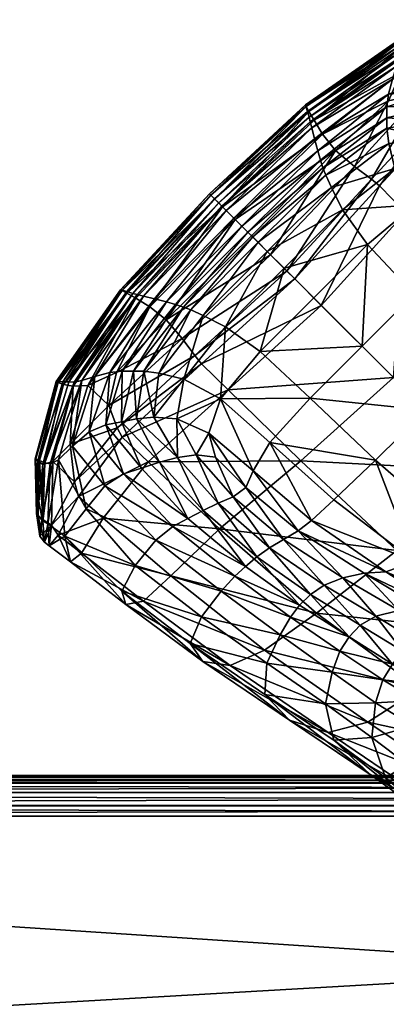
# Model space of a CAD drawing. Header units: millimetres. Extents: x -1220 to 1220, y -575 to 575.
# Tile 47 of 144: x -1038 to -1014, y 510 to 575. Entities that reach past the tile are written whole.
import ezdxf

# ---------------------------------------------------------------- set-up
doc = ezdxf.new("R2010")
doc.units = ezdxf.units.MM
doc.layers.get('0').update_dxf_attribs({"true_color": 0x5890e1})

msp = doc.modelspace()

# ---------------------------------------------------------------- meshes
at = {"color": 196, "true_color": 0x390888}
mesh = msp.add_polyface(dxfattribs=at)
corners = [(-1013.9, 569.558, -0.063), (-1013.06, 571.453, -0.063), (-1018.248, 567.356, -0.063), (-1018.811, 568.275, 0.063), (-1013.011, 572.421, 0.063), (-1008.198, 574.917, 3.95), (-1013.313, 573.524, 3.95), (-1013.255, 573.395, 1.569), (-1008.205, 574.885, 6.337), (-1013.319, 573.427, 6.332), (-1013.282, 572.341, 7.983), (-1019.06, 568.179, 7.963), (-1019.14, 568.479, 7.837), (-1013.284, 572.687, 7.85), (-1013.376, 571.844, 7.985), (-1018.956, 567.765, 7.963), (-1019.381, 569.288, 3.95), (-1019.324, 569.182, 1.569), (-1019.349, 569.182, 6.33), (-1014.008, 568.434, 8.035), (-1010.657, 569.221, 8.146), (-1010.858, 568.229, 8.234), (-1007.876, 573.924, 8.046), (-1007.948, 574.271, 7.891), (-1016.15, 565.222, -0.063), (-1011.721, 570.069, -0.063), (-1009.17, 572.614, -0.063), (-1013.115, 573.048, 0.44), (-1019.151, 568.864, 0.44), (-1008.09, 574.63, 7.486), (-1013.303, 573.099, 7.466), (-1008.076, 574.754, 1.569), (-1019.252, 568.863, 7.459), (-1013.643, 570.98, 7.977), (-1018.773, 567.041, 7.963), (-1013.91, 570.003, 7.975), (-1009.04, 572.458, 8.019), (-1009.993, 571.346, 8), (-1014.004, 569.171, 7.999), (-1010.451, 570.264, 8.055), (-1018.567, 566.253, 7.967)]
mesh.append_faces([[corners[k] for k in face] for face in [(0, 1, 2), (3, 2, 1), (1, 4, 3), (5, 6, 7), (8, 9, 6), (10, 11, 12), (12, 13, 10), (11, 10, 14), (14, 15, 11), (6, 16, 17), (17, 7, 6), (16, 6, 9), (9, 18, 16), (19, 20, 21), (14, 10, 22), (10, 13, 23), (24, 25, 0), (4, 1, 26), (1, 0, 25), (27, 28, 3), (3, 4, 27), (28, 27, 7), (7, 17, 28), (29, 30, 9), (23, 13, 30), (31, 7, 27), (32, 30, 13), (13, 12, 32), (30, 32, 18), (18, 9, 30), (33, 34, 15), (15, 14, 33), (34, 33, 35), (36, 33, 14), (37, 35, 33), (38, 39, 20), (20, 19, 38), (39, 38, 35), (35, 37, 39), (40, 35, 38)]], dxfattribs={"vtx2": -1, "color": 196})
mesh = msp.add_polyface(dxfattribs=at)
corners = [(-1018.248, 567.356, -0.063), (-1017.387, 566.281, -0.063), (-1013.9, 569.558, -0.063), (-1014.006, 567.743, 8.069), (-1018.045, 564.642, 8.013), (-1018.231, 565.14, 7.996), (-1014.008, 568.434, 8.035), (-1013.872, 566.748, 8.104), (-1017.668, 563.826, 8.038), (-1022.51, 560.214, 8.012), (-1010.858, 568.229, 8.234), (-1010.958, 567.079, 8.301), (-1021.899, 559.604, 8.037), (-1016.928, 562.367, 8.076), (-1013.478, 565.099, 8.14), (-1012.17, 562.696, 8.188), (-1015.287, 560.08, 8.139), (-1020.795, 558.5, 8.076), (-1018.831, 556.536, 8.139), (-1012.207, 556.784, 8.236), (-1015.643, 553.348, 8.236), (-1010.861, 565.562, 8.329), (-1014.492, 563.935, -0.063), (-1020.089, 557.794, -0.063), (-1018.335, 556.04, 0.082), (-1012.77, 562.183, 0.082), (-1009.635, 569.176, -0.063), (-1010.264, 569.511, -0.063), (-1015.023, 564.375, -0.063), (-1020.61, 558.315, -0.063), (-1016.15, 565.222, -0.063), (-1021.677, 559.381, -0.063), (-1011.721, 570.069, -0.063), (-1013.91, 570.003, 7.975), (-1018.567, 566.253, 7.967), (-1018.773, 567.041, 7.963), (-1013.571, 551.276, 0.516), (-1008.07, 557.399, 0.516), (-1018.395, 565.648, 7.979), (-1014.004, 569.171, 7.999)]
mesh.append_faces([[corners[k] for k in face] for face in [(0, 1, 2), (3, 4, 5), (5, 6, 3), (4, 3, 7), (7, 8, 4), (9, 4, 8), (10, 3, 6), (3, 10, 11), (11, 7, 3), (12, 8, 13), (14, 13, 8), (8, 7, 14), (13, 14, 15), (15, 16, 13), (17, 13, 16), (16, 18, 17), (19, 16, 15), (16, 19, 20), (20, 18, 16), (15, 14, 21), (11, 21, 14), (14, 7, 11), (22, 23, 24), (24, 25, 22), (26, 22, 25), (22, 26, 27), (27, 28, 22), (23, 22, 28), (28, 29, 23), (2, 1, 30), (31, 30, 1), (29, 28, 30), (32, 30, 28), (28, 27, 32), (33, 34, 35), (36, 37, 25), (25, 24, 36), (38, 39, 6), (6, 5, 38), (39, 38, 34)]], dxfattribs={"vtx2": -1, "color": 196})
mesh = msp.add_polyface(dxfattribs=at)
corners = [(-1024.018, 561.723, -0.063), (-1029.651, 555.953, -0.063), (-1028.576, 555.092, -0.063), (-1022.932, 560.636, -0.063), (-1024.855, 562.56, 0.063), (-1030.57, 556.515, 0.063), (-1030.474, 556.764, 7.963), (-1030.775, 556.844, 7.837), (-1025.106, 562.811, 7.837), (-1024.894, 562.599, 7.963), (-1030.06, 556.661, 7.963), (-1024.61, 562.315, 7.963), (-1031.583, 557.086, 3.95), (-1031.477, 557.029, 1.569), (-1025.619, 563.323, 1.569), (-1025.704, 563.409, 3.95), (-1031.477, 557.054, 6.33), (-1025.625, 563.33, 6.33), (-1035.723, 551.024, 6.332), (-1035.819, 551.018, 3.95), (-1026.937, 555.75, 8.013), (-1027.436, 555.935, 7.996), (-1022.861, 560.566, 7.995), (-1022.51, 560.214, 8.012), (-1026.122, 555.372, 8.038), (-1024.662, 554.633, 8.076), (-1021.899, 559.604, 8.037), (-1027.517, 553.855, -0.063), (-1026.67, 552.728, -0.063), (-1020.61, 558.315, -0.063), (-1021.677, 559.381, -0.063), (-1031.159, 556.856, 0.44), (-1025.362, 563.067, 0.44), (-1031.158, 556.957, 7.459), (-1035.394, 551.008, 7.466), (-1025.387, 563.092, 7.459), (-1029.336, 556.478, 7.963), (-1024.111, 561.815, 7.963), (-1028.548, 556.272, 7.967), (-1023.576, 561.281, 7.966), (-1027.944, 556.1, 7.979), (-1023.188, 560.893, 7.978), (-1019.381, 569.288, 3.95)]
mesh.append_faces([[corners[k] for k in face] for face in [(0, 1, 2), (2, 3, 0), (1, 0, 4), (4, 5, 1), (6, 7, 8), (8, 9, 6), (10, 6, 9), (9, 11, 10), (12, 13, 14), (14, 15, 12), (16, 12, 15), (15, 17, 16), (12, 16, 18), (13, 12, 19), (20, 21, 22), (22, 23, 20), (24, 20, 23), (25, 24, 26), (27, 28, 29), (2, 27, 30), (30, 3, 2), (31, 5, 4), (4, 32, 31), (13, 31, 32), (32, 14, 13), (16, 33, 34), (33, 16, 17), (17, 35, 33), (7, 33, 35), (35, 8, 7), (36, 10, 11), (11, 37, 36), (38, 36, 37), (37, 39, 38), (40, 38, 39), (39, 41, 40), (21, 40, 41), (41, 22, 21), (42, 15, 14)]], dxfattribs={"vtx2": -1, "color": 196})
mesh = msp.add_polyface(dxfattribs=at)
corners = [(-1022.51, 560.214, 8.012), (-1021.899, 559.604, 8.037), (-1026.122, 555.372, 8.038), (-1020.795, 558.5, 8.076), (-1024.662, 554.633, 8.076), (-1022.375, 552.992, 8.139), (-1018.831, 556.536, 8.139), (-1018.335, 556.04, 0.082), (-1020.089, 557.794, -0.063), (-1026.231, 552.197, -0.063), (-1020.61, 558.315, -0.063), (-1026.67, 552.728, -0.063), (-1021.677, 559.381, -0.063), (-1027.517, 553.855, -0.063), (-1018.248, 567.356, -0.063), (-1018.811, 568.275, 0.063), (-1024.855, 562.56, 0.063), (-1024.018, 561.723, -0.063), (-1017.387, 566.281, -0.063), (-1022.932, 560.636, -0.063), (-1019.06, 568.179, 7.963), (-1024.894, 562.599, 7.963), (-1025.106, 562.811, 7.837), (-1019.14, 568.479, 7.837), (-1018.956, 567.765, 7.963), (-1024.61, 562.315, 7.963), (-1025.619, 563.323, 1.569), (-1019.324, 569.182, 1.569), (-1019.381, 569.288, 3.95), (-1025.704, 563.409, 3.95), (-1019.349, 569.182, 6.33), (-1025.625, 563.33, 6.33), (-1018.045, 564.642, 8.013), (-1022.861, 560.566, 7.995), (-1018.231, 565.14, 7.996), (-1017.668, 563.826, 8.038), (-1016.928, 562.367, 8.076), (-1016.15, 565.222, -0.063), (-1019.151, 568.864, 0.44), (-1025.362, 563.067, 0.44), (-1025.387, 563.092, 7.459), (-1019.252, 568.863, 7.459), (-1018.773, 567.041, 7.963), (-1024.111, 561.815, 7.963), (-1018.567, 566.253, 7.967), (-1023.576, 561.281, 7.966), (-1023.188, 560.893, 7.978), (-1018.395, 565.648, 7.979)]
mesh.append_faces([[corners[k] for k in face] for face in [(0, 1, 2), (1, 3, 4), (5, 4, 3), (3, 6, 5), (7, 8, 9), (8, 10, 11), (10, 12, 13), (14, 15, 16), (16, 17, 14), (18, 14, 17), (17, 19, 18), (20, 21, 22), (22, 23, 20), (21, 20, 24), (24, 25, 21), (26, 27, 28), (29, 28, 30), (30, 31, 29), (32, 0, 33), (33, 34, 32), (35, 1, 0), (36, 3, 1), (18, 19, 12), (37, 12, 10), (38, 39, 16), (16, 15, 38), (39, 38, 27), (27, 26, 39), (40, 41, 23), (23, 22, 40), (41, 40, 31), (31, 30, 41), (42, 43, 25), (25, 24, 42), (43, 42, 44), (44, 45, 43), (46, 47, 34), (34, 33, 46), (47, 46, 45), (45, 44, 47)]], dxfattribs={"vtx2": -1, "color": 196})
mesh = msp.add_polyface(dxfattribs=at)
corners = [(-1026.594, 546.176, 8.621), (-1024.147, 543.404, 8.993), (-1025.141, 542.991, 9.404), (-1027.833, 546.008, 8.708), (-1025.314, 546.014, 8.48), (-1023.321, 544.021, 8.538), (-1020.818, 540.584, 9.821), (-1022.834, 545.126, 8.327), (-1018.984, 541.836, 8.76), (-1019.863, 541.158, 9.027), (-1025.751, 547.609, 8.333), (-1024.991, 549.874, 8.188), (-1021.736, 546.997, 8.259), (-1017.509, 543.201, 8.748), (-1026.136, 542.497, 9.489), (-1024.662, 554.633, 8.076), (-1022.375, 552.992, 8.139), (-1027.394, 551.183, 8.14), (-1026.122, 555.372, 8.038), (-1009.434, 541.199, 9.949), (-1014.768, 545.834, 8.721), (-1011.422, 549.126, 8.704), (-1012.188, 539.137, 10.05), (-1019.08, 549.912, 8.236), (-1015.643, 553.348, 8.236), (-1018.831, 556.536, 8.139), (-1027.857, 548.566, 8.329), (-1026.231, 552.197, -0.063), (-1024.479, 550.475, 0.082), (-1018.335, 556.04, 0.082), (-1026.67, 552.728, -0.063), (-1020.089, 557.794, -0.063), (-1019.694, 545.775, 0.516), (-1029.755, 545.719, 0.082), (-1025.052, 541.284, 0.516), (-1013.352, 539.853, 2.078), (-1007.432, 545.137, 2.036), (-1013.571, 551.276, 0.516), (-1012.207, 556.784, 8.236)]
mesh.append_faces([[corners[k] for k in face] for face in [(0, 1, 2), (2, 3, 0), (1, 0, 4), (4, 5, 1), (6, 1, 5), (7, 8, 9), (9, 5, 7), (10, 7, 5), (5, 4, 10), (7, 10, 11), (11, 12, 7), (8, 7, 12), (12, 13, 8), (3, 2, 14), (15, 16, 11), (11, 17, 15), (18, 15, 17), (19, 20, 21), (22, 13, 20), (23, 12, 11), (11, 16, 23), (24, 23, 16), (16, 25, 24), (23, 24, 21), (21, 20, 23), (12, 23, 20), (20, 13, 12), (26, 17, 11), (11, 10, 26), (0, 26, 10), (10, 4, 0), (27, 28, 29), (30, 27, 31), (32, 28, 33), (33, 34, 32), (32, 35, 36), (36, 37, 32), (28, 32, 37), (37, 29, 28), (21, 24, 38)]], dxfattribs={"vtx2": -1, "color": 196})
mesh = msp.add_polyface(dxfattribs=at)
corners = [(-1029.651, 555.953, -0.063), (-1033.748, 550.764, -0.063), (-1031.853, 551.605, -0.063), (-1030.57, 556.515, 0.063), (-1034.716, 550.716, 0.063), (-1035.69, 550.96, 1.569), (-1035.819, 551.018, 3.95), (-1037.212, 545.903, 3.95), (-1037.18, 545.91, 6.337), (-1035.723, 551.024, 6.332), (-1030.474, 556.764, 7.963), (-1030.06, 556.661, 7.963), (-1034.14, 551.081, 7.985), (-1034.636, 550.987, 7.983), (-1030.775, 556.844, 7.837), (-1034.982, 550.989, 7.85), (-1031.583, 557.086, 3.95), (-1031.477, 557.029, 1.569), (-1036.566, 545.653, 7.891), (-1036.22, 545.58, 8.046), (-1034.909, 546.875, -0.063), (-1036.058, 545.737, 0.063), (-1031.806, 547.969, -0.063), (-1032.364, 549.426, -0.063), (-1031.159, 556.856, 0.44), (-1035.343, 550.82, 0.44), (-1035.394, 551.008, 7.466), (-1036.925, 545.795, 7.486), (-1036.718, 545.549, 0.44), (-1037.049, 545.781, 1.569), (-1031.158, 556.957, 7.459), (-1031.477, 557.054, 6.33), (-1032.298, 551.614, 7.975), (-1033.275, 551.348, 7.977), (-1029.336, 556.478, 7.963), (-1034.753, 546.745, 8.019), (-1035.683, 545.853, 8.054), (-1033.641, 547.698, 8), (-1032.559, 548.155, 8.055), (-1031.466, 551.708, 7.999), (-1031.516, 548.362, 8.146), (-1030.729, 551.713, 8.035)]
mesh.append_faces([[corners[k] for k in face] for face in [(0, 1, 2), (1, 0, 3), (3, 4, 1), (5, 6, 7), (8, 7, 6), (6, 9, 8), (10, 11, 12), (12, 13, 10), (14, 10, 13), (13, 15, 14), (9, 6, 16), (6, 5, 17), (18, 15, 13), (19, 13, 12), (20, 1, 4), (4, 21, 20), (22, 23, 20), (1, 20, 23), (23, 2, 1), (24, 17, 5), (5, 25, 24), (3, 24, 25), (25, 4, 3), (9, 26, 27), (26, 15, 18), (4, 25, 28), (25, 5, 29), (30, 14, 15), (15, 26, 30), (26, 9, 31), (32, 33, 34), (33, 12, 11), (35, 36, 12), (12, 33, 35), (37, 35, 33), (33, 32, 37), (38, 37, 32), (32, 39, 38), (40, 38, 39), (39, 41, 40)]], dxfattribs={"vtx2": -1, "color": 196})
mesh = msp.add_polyface(dxfattribs=at)
corners = [(-1031.853, 551.605, -0.063), (-1028.576, 555.092, -0.063), (-1029.651, 555.953, -0.063), (-1026.136, 542.497, 9.489), (-1029.016, 545.694, 8.657), (-1027.833, 546.008, 8.708), (-1027.133, 541.968, 9.41), (-1030.188, 545.305, 8.535), (-1026.937, 555.75, 8.013), (-1026.122, 555.372, 8.038), (-1029.044, 551.577, 8.104), (-1030.038, 551.711, 8.069), (-1027.436, 555.935, 7.996), (-1030.729, 551.713, 8.035), (-1030.524, 548.562, 8.234), (-1031.516, 548.362, 8.146), (-1029.374, 548.662, 8.301), (-1027.394, 551.183, 8.14), (-1027.857, 548.566, 8.329), (-1026.594, 546.176, 8.621), (-1026.231, 552.197, -0.063), (-1026.67, 552.728, -0.063), (-1031.806, 547.969, -0.063), (-1031.471, 547.34, -0.063), (-1024.479, 550.475, 0.082), (-1029.755, 545.719, 0.082), (-1027.517, 553.855, -0.063), (-1032.364, 549.426, -0.063), (-1029.336, 556.478, 7.963), (-1028.548, 556.272, 7.967), (-1032.298, 551.614, 7.975), (-1030.06, 556.661, 7.963), (-1033.275, 551.348, 7.977), (-1025.052, 541.284, 0.516), (-1032.717, 542.003, 0.082), (-1032.615, 544.137, 8.283), (-1031.392, 544.912, 8.41), (-1028.134, 541.448, 9.328), (-1027.944, 556.1, 7.979), (-1031.466, 551.708, 7.999)]
mesh.append_faces([[corners[k] for k in face] for face in [(0, 1, 2), (3, 4, 5), (4, 3, 6), (6, 7, 4), (8, 9, 10), (10, 11, 8), (12, 8, 11), (11, 13, 12), (14, 15, 13), (13, 11, 14), (16, 14, 11), (11, 10, 16), (14, 16, 5), (5, 4, 14), (15, 14, 4), (4, 7, 15), (17, 10, 9), (18, 19, 5), (5, 16, 18), (17, 18, 16), (16, 10, 17), (20, 21, 22), (22, 23, 20), (24, 20, 23), (23, 25, 24), (26, 1, 0), (0, 27, 26), (21, 26, 27), (27, 22, 21), (28, 29, 30), (31, 28, 32), (33, 25, 34), (35, 36, 37), (6, 37, 36), (36, 7, 6), (38, 12, 13), (13, 39, 38), (29, 38, 39), (39, 30, 29)]], dxfattribs={"vtx2": -1, "color": 196})
mesh = msp.add_polyface(dxfattribs=at)
corners = [(-1037.212, 545.903, 3.95), (-1037.049, 545.781, 1.569), (-1035.69, 550.96, 1.569), (-1037.18, 545.91, 6.337), (-1037.132, 543.208, 5.805), (-1037.119, 542.31, 3.956), (-1036.982, 543.087, 2.115), (-1036.22, 545.58, 8.046), (-1036.386, 541.615, 7.084), (-1036.711, 541.805, 6.946), (-1036.566, 545.653, 7.891), (-1034.636, 550.987, 7.983), (-1034.14, 551.081, 7.985), (-1035.683, 545.853, 8.054), (-1035.266, 540.798, 7.461), (-1034.363, 543.418, -0.063), (-1034.619, 544.39, -0.063), (-1036.13, 541.538, 0.648), (-1032.717, 542.003, 0.082), (-1029.755, 545.719, 0.082), (-1031.471, 547.34, -0.063), (-1031.806, 547.969, -0.063), (-1034.909, 546.875, -0.063), (-1036.058, 545.737, 0.063), (-1036.925, 545.795, 7.486), (-1035.723, 551.024, 6.332), (-1035.394, 551.008, 7.466), (-1037.008, 542.125, 6.622), (-1036.718, 545.549, 0.44), (-1036.748, 541.919, 1.324), (-1034.716, 550.716, 0.063), (-1035.343, 550.82, 0.44), (-1034.753, 546.745, 8.019), (-1033.641, 547.698, 8), (-1032.615, 544.137, 8.283), (-1033.842, 542.603, 8.156), (-1032.559, 548.155, 8.055), (-1031.516, 548.362, 8.146), (-1030.188, 545.305, 8.535), (-1031.392, 544.912, 8.41)]
mesh.append_faces([[corners[k] for k in face] for face in [(0, 1, 2), (0, 3, 4), (4, 5, 0), (1, 0, 5), (5, 6, 1), (7, 8, 9), (9, 10, 7), (11, 7, 10), (12, 13, 7), (8, 7, 13), (13, 14, 8), (15, 16, 17), (15, 18, 19), (19, 20, 15), (16, 15, 20), (20, 21, 16), (16, 22, 23), (23, 17, 16), (22, 16, 21), (24, 3, 25), (10, 24, 26), (24, 10, 9), (9, 27, 24), (3, 24, 27), (27, 4, 3), (28, 1, 6), (6, 29, 28), (23, 28, 29), (29, 17, 23), (28, 23, 30), (1, 28, 31), (32, 33, 34), (34, 35, 32), (13, 32, 35), (35, 14, 13), (36, 37, 38), (38, 39, 36), (33, 36, 39), (39, 34, 33)]], dxfattribs={"vtx2": -1, "color": 196})
mesh = msp.add_polyface(dxfattribs=at)
corners = [(-1020.436, 528.644, 8.911), (-1026.161, 532.531, 5.307), (-1026.984, 533.708, 7.82), (-1022.059, 530.359, 10.708), (-1015.105, 525.072, 14.304), (-1017.892, 527.84, 7.24), (-1024.337, 532.273, 3.087), (-1015.259, 528.522, 6.385), (-1022.073, 533.266, 2.273), (-1021.931, 532.409, 11.94), (-1026.247, 535.472, 9.513), (-1021.038, 534.281, 12.652), (-1024.937, 537.173, 10.481), (-1017.623, 531.834, 16.503), (-1018.049, 529.734, 16.173), (-1017.506, 527.338, 15.487), (-1018.135, 537.566, 12.538), (-1021.755, 540.036, 10.609), (-1020.818, 540.584, 9.821), (-1024.147, 543.404, 8.993), (-1025.141, 542.991, 9.404), (-1023.321, 544.021, 8.538), (-1019.863, 541.158, 9.027), (-1019.052, 536.959, 12.89), (-1022.582, 539.432, 10.858), (-1019.764, 536.25, 12.89), (-1023.332, 538.799, 10.838), (-1026.136, 542.497, 9.489), (-1027.133, 541.968, 9.41), (-1028.256, 538.189, 0.516), (-1030.064, 536.515, 1.409), (-1018.651, 535.723, 2.168), (-1025.052, 541.284, 0.516), (-1013.352, 539.853, 2.078), (-1019.694, 545.775, 0.516), (-1020.371, 535.459, 12.89), (-1017.116, 533.214, 16.618), (-1024.042, 538.164, 10.818), (-1028.134, 541.448, 9.328), (-1029.255, 540.544, 9.067)]
mesh.append_faces([[corners[k] for k in face] for face in [(0, 1, 2), (2, 3, 0), (4, 0, 3), (1, 0, 5), (5, 6, 1), (7, 8, 6), (9, 3, 2), (2, 10, 9), (11, 9, 10), (10, 12, 11), (9, 11, 13), (13, 14, 9), (3, 9, 14), (14, 15, 3), (16, 17, 18), (19, 18, 17), (17, 20, 19), (21, 22, 18), (23, 24, 17), (17, 16, 23), (24, 23, 25), (25, 26, 24), (24, 27, 20), (20, 17, 24), (27, 24, 26), (26, 28, 27), (8, 29, 30), (30, 6, 8), (29, 8, 31), (31, 32, 29), (33, 34, 32), (11, 35, 36), (35, 11, 12), (12, 37, 35), (25, 35, 37), (37, 26, 25), (38, 28, 26), (26, 37, 38), (39, 38, 37), (37, 12, 39)]], dxfattribs={"vtx2": -1, "color": 196})
mesh = msp.add_polyface(dxfattribs=at)
corners = [(-1011.837, 530.72, 5.966), (-1018.651, 535.723, 2.168), (-1022.073, 533.266, 2.273), (-1016.911, 538.051, 11.484), (-1013.228, 535.888, 15.124), (-1014.735, 535.522, 16.26), (-1018.135, 537.566, 12.538), (-1020.818, 540.584, 9.821), (-1019.863, 541.158, 9.027), (-1015.515, 538.366, 10.431), (-1011.432, 535.921, 13.975), (-1014.077, 538.46, 10.082), (-1018.984, 541.836, 8.76), (-1012.188, 539.137, 10.05), (-1017.509, 543.201, 8.748), (-1007.331, 535.599, 13.478), (-1009.532, 535.51, 13.564), (-1006.924, 534.46, 5.603), (-1013.352, 539.853, 2.078), (-1015.77, 534.933, 16.633), (-1019.052, 536.959, 12.89), (-1016.506, 534.153, 16.625), (-1019.764, 536.25, 12.89), (-1012.958, 533.21, 23.137), (-1012.011, 533.845, 22.839), (-1010.789, 531.926, 31.128), (-1010.004, 532.615, 30.944), (-1011.37, 531.004, 31.07), (-1013.635, 532.342, 23.105), (-1014.768, 545.834, 8.721), (-1009.434, 541.199, 9.949), (-1025.052, 541.284, 0.516), (-1010.567, 534.179, 21.879), (-1014.269, 531.31, 23.075), (-1017.116, 533.214, 16.618), (-1020.371, 535.459, 12.89), (-1017.623, 531.834, 16.503), (-1021.038, 534.281, 12.652)]
mesh.append_faces([[corners[k] for k in face] for face in [(0, 1, 2), (3, 4, 5), (5, 6, 3), (7, 3, 6), (3, 7, 8), (8, 9, 3), (4, 3, 9), (9, 10, 4), (11, 9, 8), (8, 12, 11), (13, 11, 12), (12, 14, 13), (11, 13, 15), (15, 16, 11), (9, 11, 16), (16, 10, 9), (17, 18, 1), (1, 0, 17), (19, 20, 6), (6, 5, 19), (20, 19, 21), (21, 22, 20), (23, 19, 5), (5, 24, 23), (25, 23, 24), (24, 26, 25), (27, 28, 23), (19, 23, 28), (28, 21, 19), (29, 30, 13), (31, 1, 18), (26, 24, 32), (4, 32, 24), (24, 5, 4), (32, 4, 10), (28, 33, 34), (34, 21, 28), (35, 22, 21), (21, 34, 35), (34, 36, 37)]], dxfattribs={"vtx2": -1, "color": 196})
mesh = msp.add_polyface(dxfattribs=at)
corners = [(-1036.297, 540.161, 4.033), (-1035.706, 540.876, 0.961), (-1036.13, 541.538, 0.648), (-1036.603, 540.414, 4.004), (-1036.386, 541.615, 7.084), (-1036.711, 541.805, 6.946), (-1035.266, 540.798, 7.461), (-1034.876, 539.1, 4.062), (-1034.159, 539.679, 1.077), (-1034.363, 543.418, -0.063), (-1032.717, 542.003, 0.082), (-1036.896, 540.805, 3.976), (-1037.119, 542.31, 3.956), (-1037.132, 543.208, 5.805), (-1037.008, 542.125, 6.622), (-1036.748, 541.919, 1.324), (-1036.982, 543.087, 2.115), (-1030.612, 538.858, 8.453), (-1031.506, 537.177, 6.966), (-1033.842, 542.603, 8.156), (-1029.255, 540.544, 9.067), (-1032.615, 544.137, 8.283), (-1024.937, 537.173, 10.481), (-1026.247, 535.472, 9.513), (-1026.984, 533.708, 7.82), (-1031.235, 536.287, 4.088), (-1026.161, 532.531, 5.307), (-1024.337, 532.273, 3.087), (-1030.064, 536.515, 1.409), (-1028.256, 538.189, 0.516), (-1025.052, 541.284, 0.516), (-1028.134, 541.448, 9.328)]
mesh.append_faces([[corners[k] for k in face] for face in [(0, 1, 2), (2, 3, 0), (4, 0, 3), (3, 5, 4), (0, 4, 6), (6, 7, 0), (1, 0, 7), (7, 8, 1), (2, 1, 9), (10, 9, 1), (1, 8, 10), (11, 12, 13), (13, 14, 11), (3, 11, 14), (14, 5, 3), (11, 3, 2), (2, 15, 11), (12, 11, 15), (15, 16, 12), (17, 18, 6), (6, 19, 17), (20, 17, 19), (19, 21, 20), (17, 20, 22), (22, 23, 17), (18, 17, 23), (23, 24, 18), (25, 7, 6), (6, 18, 25), (26, 25, 18), (18, 24, 26), (25, 26, 27), (27, 28, 25), (7, 25, 28), (28, 8, 7), (29, 10, 8), (8, 28, 29), (10, 29, 30), (31, 20, 21)]], dxfattribs={"vtx2": -1, "color": 196})
mesh = msp.add_polyface(dxfattribs=at)
corners = [(-1022.059, 530.359, 10.708), (-1017.506, 527.338, 15.487), (-1015.105, 525.072, 14.304), (-1020.436, 528.644, 8.911), (-1011.912, 523.784, 13.032), (-1017.892, 527.84, 7.24), (-1024.337, 532.273, 3.087), (-1015.259, 528.522, 6.385), (-1008.993, 524.321, 12.081), (-1005.649, 526.42, 11.347), (-1011.837, 530.72, 5.966), (-1022.073, 533.266, 2.273), (-1011.211, 522.262, 20.885), (-1014.101, 524.854, 22.01), (-1012.958, 533.21, 23.137), (-1010.789, 531.926, 31.128), (-1011.37, 531.004, 31.07), (-1014.992, 527.51, 22.649), (-1018.049, 529.734, 16.173), (-1014.757, 529.803, 22.954), (-1017.623, 531.834, 16.503), (-1012.296, 528.272, 31.937), (-1012.638, 525.729, 30.419), (-1011.491, 522.857, 29.62), (-1009.933, 530.329, 39.259), (-1010.867, 524.387, 38.531), (-1011.112, 526.838, 39.626), (-1009.406, 523.305, 46.402), (-1009.322, 521.298, 37.658), (-1010.475, 529.334, 39.189), (-1010.846, 528.422, 39.82), (-1011.999, 529.95, 31.015), (-1014.269, 531.31, 23.075), (-1013.635, 532.342, 23.105), (-1017.116, 533.214, 16.618), (-1010.829, 527.78, 41.845), (-1009.777, 528.236, 47.262), (-1010.01, 527.403, 47.711), (-1010.036, 526.044, 47.012)]
mesh.append_faces([[corners[k] for k in face] for face in [(0, 1, 2), (3, 2, 4), (4, 5, 3), (6, 5, 7), (8, 7, 5), (5, 4, 8), (9, 10, 7), (11, 7, 10), (12, 2, 1), (1, 13, 12), (14, 15, 16), (17, 13, 1), (1, 18, 17), (19, 17, 18), (18, 20, 19), (17, 19, 21), (21, 22, 17), (13, 17, 22), (22, 23, 13), (24, 16, 15), (25, 22, 21), (21, 26, 25), (27, 25, 26), (22, 25, 28), (29, 30, 21), (21, 31, 29), (24, 29, 31), (31, 16, 24), (32, 33, 16), (16, 31, 32), (19, 32, 31), (31, 21, 19), (32, 19, 20), (20, 34, 32), (35, 30, 36), (26, 35, 37), (37, 38, 26), (35, 26, 21), (21, 30, 35)]], dxfattribs={"vtx2": -1, "color": 196})
mesh = msp.add_polyface(dxfattribs=at)
corners = [(-1015.259, 528.522, 6.385), (-1008.993, 524.321, 12.081), (-1005.649, 526.42, 11.347), (-1008.891, 525.209, 54.051), (-1007.979, 522.304, 53.449), (-1009.406, 523.305, 46.402), (-1010.036, 526.044, 47.012), (-1007.869, 524.455, 60.083), (-1001.127, 522.964, 17.749), (-1011.112, 526.838, 39.626), (-1004.541, 530.327, 77.818), (-1005.248, 525.863, 78.349), (-1005.807, 526.017, 75.289), (-1005.461, 522.457, 75.391), (-1005.907, 522.84, 72.751), (-1006.272, 526.023, 72.856), (-1005.439, 529.378, 74.736), (-1005.949, 528.997, 72.614), (-1006.633, 526.075, 70.623), (-1006.346, 528.745, 70.624), (-1006.278, 523.164, 70.314), (-1006.665, 523.498, 67.68), (-1007.004, 526.157, 68.12), (-1006.758, 528.529, 68.27), (-1007.502, 526.254, 64.875), (-1007.313, 528.26, 65.053), (-1007.162, 523.906, 64.448), (-1008.174, 526.47, 60.424), (-1008.006, 528.069, 60.568), (-1009.067, 526.91, 54.303), (-1008.828, 528.09, 54.408), (-1010.01, 527.403, 47.711), (-1009.777, 528.236, 47.262), (-1010.829, 527.78, 41.845), (-1004.607, 525.365, 82.462), (-1004.276, 521.348, 82.258)]
mesh.append_faces([[corners[k] for k in face] for face in [(0, 1, 2), (3, 4, 5), (5, 6, 3), (4, 3, 7), (8, 2, 1), (9, 6, 5), (10, 11, 12), (13, 12, 11), (12, 13, 14), (14, 15, 12), (16, 12, 15), (15, 17, 16), (18, 19, 17), (17, 15, 18), (20, 18, 15), (15, 14, 20), (18, 20, 21), (21, 22, 18), (19, 18, 22), (22, 23, 19), (24, 25, 23), (23, 22, 24), (26, 24, 22), (22, 21, 26), (24, 26, 7), (7, 27, 24), (25, 24, 27), (27, 28, 25), (29, 30, 28), (28, 27, 29), (3, 29, 27), (27, 7, 3), (29, 3, 6), (6, 31, 29), (30, 29, 31), (31, 32, 30), (32, 31, 33), (11, 34, 35), (34, 11, 10)]], dxfattribs={"vtx2": -1, "color": 196})
mesh = msp.add_polyface(dxfattribs=at)
corners = [(-1008.247, 520.091, 28.279), (-1011.211, 522.262, 20.885), (-1014.101, 524.854, 22.01), (-1011.491, 522.857, 29.62), (-1004.297, 518.329, 26.829), (-1007.577, 520.673, 19.627), (-1015.105, 525.072, 14.304), (-1011.912, 523.784, 13.032), (-1005.941, 520.76, 63.551), (-1003.602, 517.428, 62.353), (-1004.509, 518.122, 58.144), (-1006.765, 521.438, 59.291), (-1007.162, 523.906, 64.448), (-1007.869, 524.455, 60.083), (-1006.665, 523.498, 67.68), (-1005.359, 520.213, 66.78), (-1007.476, 520.052, 45.472), (-1005.836, 518.995, 52.409), (-1001.966, 516.08, 50.844), (-1007.979, 522.304, 53.449), (-1009.406, 523.305, 46.402), (-1006.278, 523.164, 70.314), (-1004.872, 519.74, 69.531), (-1005.907, 522.84, 72.751), (-1004.408, 519.269, 72.143), (-1003.897, 518.726, 74.953), (-1005.461, 522.457, 75.391), (-1004.923, 521.974, 78.479), (-1003.324, 518.122, 78.089), (-1005.703, 518.438, 36.105), (-1009.322, 521.298, 37.658), (-1003.603, 517.151, 43.811), (-1001.483, 516.575, 34.437), (-1008.993, 524.321, 12.081), (-1004.452, 521.027, 18.589), (-1001.127, 522.964, 17.749), (-1010.867, 524.387, 38.531), (-1012.638, 525.729, 30.419), (-1005.248, 525.863, 78.349), (-1004.276, 521.348, 82.258)]
mesh.append_faces([[corners[k] for k in face] for face in [(0, 1, 2), (2, 3, 0), (1, 0, 4), (4, 5, 1), (6, 1, 5), (5, 7, 6), (8, 9, 10), (10, 11, 8), (12, 8, 11), (11, 13, 12), (8, 12, 14), (14, 15, 8), (9, 8, 15), (16, 17, 18), (19, 17, 16), (16, 20, 19), (13, 11, 19), (17, 19, 11), (11, 10, 17), (21, 22, 15), (15, 14, 21), (22, 21, 23), (23, 24, 22), (25, 24, 23), (23, 26, 25), (26, 27, 28), (29, 0, 3), (3, 30, 29), (31, 29, 30), (30, 16, 31), (0, 29, 32), (32, 4, 0), (33, 34, 35), (34, 33, 7), (7, 5, 34), (36, 20, 16), (16, 30, 36), (30, 3, 37), (38, 27, 26), (39, 27, 38)]], dxfattribs={"vtx2": -1, "color": 196})
at = {"color": 134, "true_color": 0x1bb194}
mesh = msp.add_polyface(dxfattribs=at)
corners = [(-821.787, 523.016, 718.186), (-1159.955, 523.017, 718.186), (-1159.94, 522.303, 718.274), (-821.787, 522.303, 718.274), (-821.787, 525.001, 715.942), (-821, 525.001, 715.942), (-821, 525.001, 715.659), (-821.787, 525.001, 715.659), (-821, 523.016, 718.186), (-821, 523.885, 717.955), (-821.787, 523.885, 717.955), (-821, 524.505, 717.503), (-821.787, 524.505, 717.503), (-821.787, 523.001, 710.949), (-1159.955, 523.001, 710.949), (-1159.974, 523.876, 711.074), (-821.787, 523.876, 711.074), (-1159.988, 524.501, 711.449), (-821.787, 524.501, 711.449), (-1159.998, 525.001, 715.942), (-1159.996, 524.877, 716.833), (-821.787, 524.877, 716.833), (-1159.988, 524.505, 717.503), (-821.787, 525.001, 712.949), (-821, 525.001, 712.949), (-821, 524.876, 712.074), (-821.787, 524.876, 712.074), (-821, 524.501, 711.449), (-821, 523.001, 710.949), (-821.787, 522.214, 710.949), (-821, 502.876, 720.663), (-821, 522.303, 718.274), (-1159.998, 525.001, 713.256), (-1159.998, 525.001, 715.659), (-821.787, 525.001, 713.256), (-1159.998, 525.001, 712.949), (-1159.974, 523.885, 717.955), (-821, 523.876, 711.074), (-821, 524.877, 716.833), (-1159.996, 524.876, 712.074), (-1159.518, 502.876, 720.663), (-821, 525.001, 713.256)]
mesh.append_faces([[corners[k] for k in face] for face in [(28, 29, 13), (13, 29, 14)]], dxfattribs={"color": 134})
mesh.append_faces([[corners[k] for k in face] for face in [(0, 1, 2), (2, 3, 0), (4, 5, 6), (6, 7, 4), (0, 8, 9), (9, 10, 0), (10, 9, 11), (11, 12, 10), (13, 14, 15), (15, 16, 13), (16, 15, 17), (17, 18, 16), (4, 19, 20), (20, 21, 4), (21, 20, 22), (22, 12, 21), (23, 24, 25), (25, 26, 23), (26, 25, 27), (27, 18, 26), (30, 31, 3), (32, 33, 7), (7, 34, 32), (35, 32, 34), (34, 23, 35), (8, 0, 3), (3, 31, 8), (19, 4, 7), (7, 33, 19), (1, 0, 10), (10, 36, 1), (36, 10, 12), (12, 22, 36), (28, 13, 16), (16, 37, 28), (37, 16, 18), (18, 27, 37), (5, 4, 21), (21, 38, 5), (38, 21, 12), (12, 11, 38), (35, 23, 26), (26, 39, 35), (39, 26, 18), (18, 17, 39), (3, 2, 40), (41, 34, 7), (7, 6, 41), (24, 23, 34), (34, 41, 24)]], dxfattribs={"vtx2": -1, "color": 134})
mesh = msp.add_polyface(dxfattribs=at)
corners = [(-1173.865, 501.255, 720.708), (-1179.073, 499.883, 720.708), (-1178.756, 498.94, 720.799), (-1173.668, 500.28, 720.799), (-1167.498, 502.165, 720.707), (-1167.406, 501.175, 720.799), (-1173.47, 499.305, 720.89), (-1167.314, 500.184, 720.89), (-1159.51, 502.514, 720.707), (-1159.488, 501.52, 720.799), (-1159.467, 500.526, 720.89), (-821.787, 502.515, 720.707), (-821.787, 501.521, 720.799), (-821.787, 500.526, 720.89), (-1167.222, 499.19, 720.921), (-1159.445, 499.528, 720.921), (-821.787, 499.528, 720.921), (-821, 499.528, 720.921), (-821, 500.526, 720.89), (-1167.456, 501.717, 710.949), (-1169.396, 522.591, 710.949), (-1159.955, 523.001, 710.949), (-1159.5, 502.063, 710.949), (-1177.935, 521.371, 710.949), (-1173.776, 500.814, 710.949), (-1185.61, 519.351, 710.949), (-1178.93, 499.457, 710.949), (-1179.188, 500.226, 720.663), (-1183.37, 498.503, 720.663), (-1173.937, 501.609, 720.663), (-1167.531, 502.525, 720.663), (-1159.518, 502.876, 720.663), (-821, 502.515, 720.707), (-821, 502.876, 720.663), (-821.787, 502.876, 720.663), (-1177.796, 520.688, 718.274), (-1185.389, 518.691, 718.274), (-1169.332, 521.897, 718.274), (-1159.94, 522.303, 718.274), (-821.787, 522.303, 718.274), (-821, 501.521, 720.799), (-821.787, 522.214, 710.949), (-821, 523.001, 710.949), (-821, 464.426, 710.949), (-841.938, 502.063, 710.949)]
mesh.append_faces([[corners[k] for k in face] for face in [(44, 22, 21), (41, 44, 21), (26, 24, 19)]], dxfattribs={"color": 134})
mesh.append_faces([[corners[k] for k in face] for face in [(0, 1, 2), (2, 3, 0), (4, 0, 3), (3, 5, 4), (5, 3, 6), (6, 7, 5), (8, 4, 5), (5, 9, 8), (9, 5, 7), (7, 10, 9), (11, 8, 9), (9, 12, 11), (12, 9, 10), (10, 13, 12), (14, 15, 10), (10, 7, 14), (16, 17, 18), (18, 13, 16), (19, 20, 21), (21, 22, 19), (23, 20, 19), (19, 24, 23), (25, 23, 24), (24, 26, 25), (1, 27, 28), (0, 29, 27), (27, 1, 0), (4, 30, 29), (29, 0, 4), (8, 31, 30), (30, 4, 8), (32, 33, 34), (34, 11, 32), (29, 35, 36), (36, 27, 29), (30, 37, 35), (35, 29, 30), (30, 31, 38), (38, 37, 30), (39, 34, 33), (32, 11, 12), (12, 40, 32), (40, 12, 13), (15, 16, 13), (13, 10, 15), (8, 11, 34), (34, 31, 8), (31, 34, 39), (41, 42, 43)]], dxfattribs={"vtx2": -1, "color": 134})
mesh = msp.add_polyface(dxfattribs=at)
corners = [(-1182.76, 497.29, 720.799), (-1178.756, 498.94, 720.799), (-1179.073, 499.883, 720.708), (-1182.314, 496.401, 720.89), (-1178.44, 497.997, 720.89), (-1173.668, 500.28, 720.799), (-1173.47, 499.305, 720.89), (-1181.416, 494.613, 720.951), (-1177.803, 496.101, 720.951), (-1178.121, 497.049, 720.921), (-1181.865, 495.507, 720.921), (-1173.074, 497.345, 720.951), (-1173.272, 498.325, 720.921), (-1167.129, 498.195, 720.951), (-1167.222, 499.19, 720.921), (-1167.314, 500.184, 720.89), (-1159.423, 498.53, 720.951), (-1159.445, 499.528, 720.921), (-821.787, 498.53, 720.951), (-821, 498.53, 720.951), (-821, 499.528, 720.921), (-821.787, 499.528, 720.921), (-820.562, 498.529, 720.889), (-1159.5, 502.063, 710.949), (-1159.488, 464.426, 710.949), (-1167.456, 501.717, 710.949), (-821.787, 464.426, 720.951), (-821, 464.426, 720.951), (-821, 464.426, 710.949), (-821.787, 464.426, 710.949), (-821.787, 522.214, 710.949), (-841.938, 502.063, 710.949), (-841.938, 464.426, 710.949), (-1159.488, 0, 710.949), (-1197.06, 0, 710.949), (-841.938, 0, 710.949), (-821.787, 0, 710.949), (-821, 0, 710.949), (-820.562, 464.426, 711.012), (-821, 0, 720.951), (-821.787, 0, 720.951), (-1193.527, 0, 720.951), (-1159.488, 0, 720.951), (-1159.488, 464.426, 720.951), (-1196.714, 472.46, 710.949), (-1178.93, 499.457, 710.949), (-1184.121, 492.99, 720.951), (-1191.098, 482.806, 720.951)]
mesh.append_faces([[corners[k] for k in face] for face in [(23, 24, 25), (24, 44, 45), (24, 45, 25), (43, 16, 13), (13, 11, 8), (13, 8, 46), (43, 13, 47)]], dxfattribs={"color": 134})
mesh.append_faces([[corners[k] for k in face] for face in [(0, 1, 2), (3, 4, 1), (5, 1, 4), (4, 6, 5), (7, 8, 9), (9, 10, 7), (10, 9, 4), (8, 11, 12), (12, 9, 8), (9, 12, 6), (6, 4, 9), (11, 13, 14), (14, 12, 11), (12, 14, 15), (15, 6, 12), (13, 16, 17), (17, 14, 13), (18, 19, 20), (20, 21, 18), (20, 19, 22), (16, 18, 21), (21, 17, 16), (18, 26, 27), (27, 19, 18), (28, 29, 30), (31, 30, 29), (29, 32, 31), (31, 32, 24), (24, 23, 31), (24, 33, 34), (33, 24, 32), (32, 35, 33), (35, 32, 29), (29, 36, 35), (36, 29, 28), (28, 37, 36), (37, 28, 38), (39, 27, 26), (26, 40, 39), (41, 42, 43), (18, 16, 43), (43, 26, 18), (26, 43, 42), (42, 40, 26)]], dxfattribs={"vtx2": -1, "color": 134})

doc.saveas('drawing.dxf')
